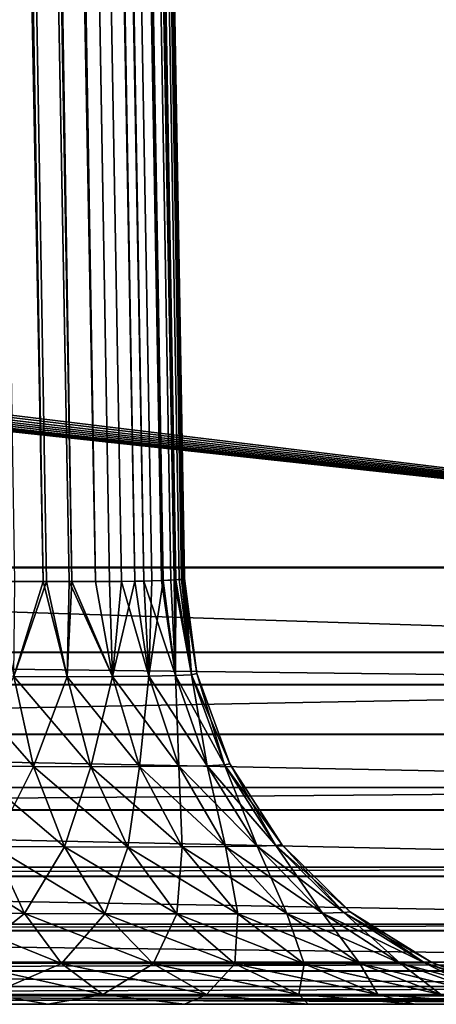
# Model space of a CAD drawing. Header units: millimetres. Extents: x -72 to 72, y -72 to 72.
# Tile 48 of 65: x 69.859 to 70.341, y -72.5 to -71.364. Entities that reach past the tile are written whole.
import ezdxf

# ---------------------------------------------------------------- set-up
doc = ezdxf.new("R2010")
doc.units = ezdxf.units.MM
doc.header["$LTSCALE"] = 65.185185
for name, color, linetype in [('105', 7, 'CONTINUOUS'), ('120', 7, 'CONTINUOUS'), ('121', 7, 'CONTINUOUS'), ('124', 7, 'CONTINUOUS'), ('137', 7, 'CONTINUOUS'), ('138', 7, 'CONTINUOUS'), ('139', 7, 'CONTINUOUS'), ('49', 7, 'CONTINUOUS'), ('60', 7, 'CONTINUOUS'), ('65', 7, 'CONTINUOUS'), ('75', 7, 'CONTINUOUS'), ('86', 7, 'CONTINUOUS'), ('90', 7, 'CONTINUOUS')]:
    doc.layers.add(name, color=color, linetype=linetype)

msp = doc.modelspace()

# ---------------------------------------------------------------- linework, layer by layer
at = {"layer": '105', "color": 18, "linetype": 'Continuous', "true_color": 0x640303}
for points in [[(68.2413, -71.9956, 7.7077), (71.2923, -71.9956, 7.7077), (71.2923, -72.0938, 7.7165), (68.2413, -71.9956, 7.7077)], [(68.2413, -72.0938, 7.7165), (68.2413, -71.9956, 7.7077), (71.2923, -72.0938, 7.7165), (68.2413, -72.0938, 7.7165)], [(68.2413, -72.1883, 7.7445), (68.2413, -72.0938, 7.7165), (71.2923, -72.131, 7.7251), (68.2413, -72.1883, 7.7445)], [(71.2923, -72.131, 7.7251), (68.2413, -72.0938, 7.7165), (71.2923, -72.0938, 7.7165), (71.2923, -72.131, 7.7251)], [(71.2923, -72.1883, 7.7445), (68.2413, -72.1883, 7.7445), (71.2923, -72.131, 7.7251), (71.2923, -72.1883, 7.7445)], [(68.2413, -72.2755, 7.7904), (68.2413, -72.1883, 7.7445), (71.2923, -72.2497, 7.7745), (68.2413, -72.2755, 7.7904)], [(71.2923, -72.2497, 7.7745), (68.2413, -72.1883, 7.7445), (71.2923, -72.1883, 7.7445), (71.2923, -72.2497, 7.7745)], [(71.2923, -72.2755, 7.7904), (68.2413, -72.2755, 7.7904), (71.2923, -72.2497, 7.7745), (71.2923, -72.2755, 7.7904)], [(68.2413, -72.352, 7.8526), (68.2413, -72.2755, 7.7904), (71.2923, -72.3418, 7.8428), (68.2413, -72.352, 7.8526)], [(71.2923, -72.3418, 7.8428), (68.2413, -72.2755, 7.7904), (71.2923, -72.2755, 7.7904), (71.2923, -72.3418, 7.8428)], [(71.2923, -72.352, 7.8526), (68.2413, -72.352, 7.8526), (71.2923, -72.3418, 7.8428), (71.2923, -72.352, 7.8526)], [(68.2413, -72.4148, 7.9285), (68.2413, -72.352, 7.8526), (71.2923, -72.4074, 7.9178), (68.2413, -72.4148, 7.9285)], [(71.2923, -72.4074, 7.9178), (68.2413, -72.352, 7.8526), (71.2923, -72.352, 7.8526), (71.2923, -72.4074, 7.9178)], [(71.2923, -72.4148, 7.9285), (68.2413, -72.4148, 7.9285), (71.2923, -72.4074, 7.9178), (71.2923, -72.4148, 7.9285)], [(68.2413, -72.4615, 8.0153), (68.2413, -72.4148, 7.9285), (71.2923, -72.4514, 7.9927), (68.2413, -72.4615, 8.0153)], [(71.2923, -72.4514, 7.9927), (68.2413, -72.4148, 7.9285), (71.2923, -72.4148, 7.9285), (71.2923, -72.4514, 7.9927)], [(71.2923, -72.4615, 8.0153), (68.2413, -72.4615, 8.0153), (71.2923, -72.4514, 7.9927), (71.2923, -72.4615, 8.0153)], [(68.2413, -72.4903, 8.1096), (68.2413, -72.4615, 8.0153), (71.2923, -72.4795, 8.0659), (68.2413, -72.4903, 8.1096)], [(71.2923, -72.4795, 8.0659), (68.2413, -72.4615, 8.0153), (71.2923, -72.4615, 8.0153), (71.2923, -72.4795, 8.0659)], [(71.2923, -72.4903, 8.1096), (68.2413, -72.4903, 8.1096), (71.2923, -72.4795, 8.0659), (71.2923, -72.4903, 8.1096)], [(71.2923, -72.5, 8.2077), (68.2413, -72.5, 8.2077), (68.2413, -72.4903, 8.1096), (71.2923, -72.5, 8.2077)], [(71.2923, -72.5, 8.2077), (68.2413, -72.4903, 8.1096), (71.2923, -72.4951, 8.1376), (71.2923, -72.5, 8.2077)], [(71.2923, -72.4951, 8.1376), (68.2413, -72.4903, 8.1096), (71.2923, -72.4903, 8.1096), (71.2923, -72.4951, 8.1376)]]:
    msp.add_3dface(points, dxfattribs=at)
at = {"layer": '120', "color": 18, "linetype": 'Continuous', "true_color": 0x640303}
for points in [[(69.2864, -40.9879, 10.0757), (69.8866, -72.0123, 9.5802), (69.3621, -40.9877, 10.1379), (69.2864, -40.9879, 10.0757)], [(69.9165, -72.0123, 9.6097), (69.9472, -72.0122, 9.6461), (69.3621, -40.9877, 10.1379), (69.9165, -72.0123, 9.6097)], [(69.3621, -40.9877, 10.1379), (69.9472, -72.0122, 9.6461), (69.4243, -40.9879, 10.2137), (69.3621, -40.9877, 10.1379)], [(69.8866, -72.0123, 9.5802), (69.9165, -72.0123, 9.6097), (69.3621, -40.9877, 10.1379), (69.8866, -72.0123, 9.5802)], [(69.8315, -72.0121, 9.5366), (69.8866, -72.0123, 9.5802), (69.2864, -40.9879, 10.0757), (69.8315, -72.0121, 9.5366)], [(69.9772, -72.012, 9.69), (70.003, -72.0116, 9.7382), (69.4243, -40.9879, 10.2137), (69.9772, -72.012, 9.69)], [(69.4243, -40.9879, 10.2137), (70.003, -72.0116, 9.7382), (69.4705, -40.9886, 10.3001), (69.4243, -40.9879, 10.2137)], [(69.9472, -72.0122, 9.6461), (69.9772, -72.012, 9.69), (69.4243, -40.9879, 10.2137), (69.9472, -72.0122, 9.6461)], [(70.0234, -72.0111, 9.7889), (70.0381, -72.0104, 9.8415), (69.4705, -40.9886, 10.3001), (70.0234, -72.0111, 9.7889)], [(69.4705, -40.9886, 10.3001), (70.0381, -72.0104, 9.8415), (69.4989, -40.9897, 10.3939), (69.4705, -40.9886, 10.3001)], [(70.003, -72.0116, 9.7382), (70.0234, -72.0111, 9.7889), (69.4705, -40.9886, 10.3001), (70.003, -72.0116, 9.7382)], [(70.05, -72.0087, 9.9499), (69.5086, -40.9913, 10.4913), (69.4989, -40.9897, 10.3939), (70.05, -72.0087, 9.9499)], [(70.047, -72.0096, 9.8954), (70.05, -72.0087, 9.9499), (69.4989, -40.9897, 10.3939), (70.047, -72.0096, 9.8954)], [(70.0381, -72.0104, 9.8415), (70.047, -72.0096, 9.8954), (69.4989, -40.9897, 10.3939), (70.0381, -72.0104, 9.8415)]]:
    msp.add_3dface(points, dxfattribs=at)
at = {"layer": '121', "color": 18, "linetype": 'Continuous', "true_color": 0x640303}
for points in [[(69.8539, -72.0122, 28.4472), (69.8903, -72.0123, 28.4165), (69.8528, -72.1219, 28.4667), (69.8539, -72.0122, 28.4472)], [(69.8528, -72.1219, 28.4667), (69.8903, -72.0123, 28.4165), (69.9142, -72.122, 28.4142), (69.8528, -72.1219, 28.4667)], [(69.8903, -72.0123, 28.4165), (69.9198, -72.0123, 28.3866), (69.9142, -72.122, 28.4142), (69.8903, -72.0123, 28.4165)], [(69.9142, -72.122, 28.4142), (69.9198, -72.0123, 28.3866), (69.9667, -72.1219, 28.3528), (69.9142, -72.122, 28.4142)], [(69.9198, -72.0123, 28.3866), (69.9634, -72.0121, 28.3315), (69.9667, -72.1219, 28.3528), (69.9198, -72.0123, 28.3866)], [(69.9634, -72.0121, 28.3315), (69.9924, -72.0118, 28.2831), (69.9667, -72.1219, 28.3528), (69.9634, -72.0121, 28.3315)], [(69.9667, -72.1219, 28.3528), (69.9924, -72.0118, 28.2831), (70.0088, -72.1215, 28.2838), (69.9667, -72.1219, 28.3528)], [(69.9924, -72.0118, 28.2831), (70.012, -72.0114, 28.2414), (70.0088, -72.1215, 28.2838), (69.9924, -72.0118, 28.2831)], [(70.012, -72.0114, 28.2414), (70.0251, -72.011, 28.2059), (70.0088, -72.1215, 28.2838), (70.012, -72.0114, 28.2414)], [(70.0088, -72.1215, 28.2838), (70.0251, -72.011, 28.2059), (70.0395, -72.1207, 28.2091), (70.0088, -72.1215, 28.2838)], [(70.0251, -72.011, 28.2059), (70.034, -72.0106, 28.1756), (70.0395, -72.1207, 28.2091), (70.0251, -72.011, 28.2059)], [(70.034, -72.0106, 28.1756), (70.04, -72.0103, 28.1498), (70.0395, -72.1207, 28.2091), (70.034, -72.0106, 28.1756)], [(70.0395, -72.1207, 28.2091), (70.04, -72.0103, 28.1498), (70.0581, -72.1198, 28.1306), (70.0395, -72.1207, 28.2091)], [(70.04, -72.0103, 28.1498), (70.0439, -72.01, 28.1278), (70.0581, -72.1198, 28.1306), (70.04, -72.0103, 28.1498)], [(70.0439, -72.01, 28.1278), (70.0465, -72.0097, 28.1093), (70.0581, -72.1198, 28.1306), (70.0439, -72.01, 28.1278)], [(70.0465, -72.0097, 28.1093), (70.0481, -72.0095, 28.0937), (70.0581, -72.1198, 28.1306), (70.0465, -72.0097, 28.1093)], [(70.0481, -72.0095, 28.0937), (70.0491, -72.0092, 28.0805), (70.0581, -72.1198, 28.1306), (70.0481, -72.0095, 28.0937)], [(70.0491, -72.0092, 28.0805), (70.0496, -72.0091, 28.0692), (70.0581, -72.1198, 28.1306), (70.0491, -72.0092, 28.0805)], [(70.0496, -72.0091, 28.0692), (70.0499, -72.0089, 28.0592), (70.0581, -72.1198, 28.1306), (70.0496, -72.0091, 28.0692)], [(70.0499, -72.0089, 28.0592), (70.05, -72.0087, 28.0501), (70.0581, -72.1198, 28.1306), (70.0499, -72.0089, 28.0592)], [(70.05, -72.0087, 28.0501), (70.0642, -72.1185, 28.0501), (70.0581, -72.1198, 28.1306), (70.05, -72.0087, 28.0501)], [(69.8014, -72.2253, 28.5432), (69.8528, -72.1219, 28.4667), (69.8755, -72.2257, 28.498), (69.8014, -72.2253, 28.5432)], [(69.8528, -72.1219, 28.4667), (69.9142, -72.122, 28.4142), (69.8755, -72.2257, 28.498), (69.8528, -72.1219, 28.4667)], [(69.8755, -72.2257, 28.498), (69.9142, -72.122, 28.4142), (69.9417, -72.2259, 28.4417), (69.8755, -72.2257, 28.498)], [(69.9142, -72.122, 28.4142), (69.9667, -72.1219, 28.3528), (69.9417, -72.2259, 28.4417), (69.9142, -72.122, 28.4142)], [(69.9417, -72.2259, 28.4417), (69.9667, -72.1219, 28.3528), (69.998, -72.2257, 28.3755), (69.9417, -72.2259, 28.4417)], [(69.9667, -72.1219, 28.3528), (70.0088, -72.1215, 28.2838), (69.998, -72.2257, 28.3755), (69.9667, -72.1219, 28.3528)], [(69.998, -72.2257, 28.3755), (70.0088, -72.1215, 28.2838), (70.0432, -72.2253, 28.3014), (69.998, -72.2257, 28.3755)], [(70.0088, -72.1215, 28.2838), (70.0395, -72.1207, 28.2091), (70.0432, -72.2253, 28.3014), (70.0088, -72.1215, 28.2838)], [(70.0395, -72.1207, 28.2091), (70.0581, -72.1198, 28.1306), (70.0762, -72.2247, 28.221), (70.0395, -72.1207, 28.2091)], [(70.0432, -72.2253, 28.3014), (70.0395, -72.1207, 28.2091), (70.0762, -72.2247, 28.221), (70.0432, -72.2253, 28.3014)], [(70.0581, -72.1198, 28.1306), (70.0642, -72.1185, 28.0501), (70.096, -72.2238, 28.1365), (70.0581, -72.1198, 28.1306)], [(70.0762, -72.2247, 28.221), (70.0581, -72.1198, 28.1306), (70.096, -72.2238, 28.1365), (70.0762, -72.2247, 28.221)], [(70.0642, -72.1185, 28.0501), (70.1022, -72.2226, 28.0501), (70.096, -72.2238, 28.1365), (70.0642, -72.1185, 28.0501)], [(69.8014, -72.2253, 28.5432), (69.8755, -72.2257, 28.498), (69.8289, -72.3181, 28.5972), (69.8014, -72.2253, 28.5432)], [(69.8289, -72.3181, 28.5972), (69.8755, -72.2257, 28.498), (69.9112, -72.3185, 28.5471), (69.8289, -72.3181, 28.5972)], [(69.8755, -72.2257, 28.498), (69.9417, -72.2259, 28.4417), (69.9112, -72.3185, 28.5471), (69.8755, -72.2257, 28.498)], [(69.9112, -72.3185, 28.5471), (69.9417, -72.2259, 28.4417), (69.9846, -72.3186, 28.4846), (69.9112, -72.3185, 28.5471)], [(69.9417, -72.2259, 28.4417), (69.998, -72.2257, 28.3755), (69.9846, -72.3186, 28.4846), (69.9417, -72.2259, 28.4417)], [(69.9846, -72.3186, 28.4846), (69.998, -72.2257, 28.3755), (70.0471, -72.3185, 28.4112), (69.9846, -72.3186, 28.4846)], [(69.998, -72.2257, 28.3755), (70.0432, -72.2253, 28.3014), (70.0471, -72.3185, 28.4112), (69.998, -72.2257, 28.3755)], [(70.0432, -72.2253, 28.3014), (70.0762, -72.2247, 28.221), (70.0972, -72.3181, 28.3289), (70.0432, -72.2253, 28.3014)], [(70.0471, -72.3185, 28.4112), (70.0432, -72.2253, 28.3014), (70.0972, -72.3181, 28.3289), (70.0471, -72.3185, 28.4112)], [(70.0762, -72.2247, 28.221), (70.096, -72.2238, 28.1365), (70.1337, -72.3176, 28.2397), (70.0762, -72.2247, 28.221)], [(70.0972, -72.3181, 28.3289), (70.0762, -72.2247, 28.221), (70.1337, -72.3176, 28.2397), (70.0972, -72.3181, 28.3289)], [(70.096, -72.2238, 28.1365), (70.1022, -72.2226, 28.0501), (70.1555, -72.3168, 28.146), (70.096, -72.2238, 28.1365)], [(70.1337, -72.3176, 28.2397), (70.096, -72.2238, 28.1365), (70.1555, -72.3168, 28.146), (70.1337, -72.3176, 28.2397)], [(70.1022, -72.2226, 28.0501), (70.1623, -72.3158, 28.0501), (70.1555, -72.3168, 28.146), (70.1022, -72.2226, 28.0501)], [(69.7643, -72.3948, 28.7092), (69.8289, -72.3181, 28.5972), (69.865, -72.3953, 28.6681), (69.7643, -72.3948, 28.7092)], [(69.8289, -72.3181, 28.5972), (69.9112, -72.3185, 28.5471), (69.865, -72.3953, 28.6681), (69.8289, -72.3181, 28.5972)], [(69.865, -72.3953, 28.6681), (69.9112, -72.3185, 28.5471), (69.958, -72.3956, 28.6116), (69.865, -72.3953, 28.6681)], [(69.9112, -72.3185, 28.5471), (69.9846, -72.3186, 28.4846), (69.958, -72.3956, 28.6116), (69.9112, -72.3185, 28.5471)], [(69.958, -72.3956, 28.6116), (69.9846, -72.3186, 28.4846), (70.0409, -72.3957, 28.5409), (69.958, -72.3956, 28.6116)], [(69.9846, -72.3186, 28.4846), (70.0471, -72.3185, 28.4112), (70.0409, -72.3957, 28.5409), (69.9846, -72.3186, 28.4846)], [(70.0409, -72.3957, 28.5409), (70.0471, -72.3185, 28.4112), (70.1116, -72.3956, 28.458), (70.0409, -72.3957, 28.5409)], [(70.0471, -72.3185, 28.4112), (70.0972, -72.3181, 28.3289), (70.1116, -72.3956, 28.458), (70.0471, -72.3185, 28.4112)], [(70.0972, -72.3181, 28.3289), (70.1337, -72.3176, 28.2397), (70.1681, -72.3953, 28.365), (70.0972, -72.3181, 28.3289)], [(70.1116, -72.3956, 28.458), (70.0972, -72.3181, 28.3289), (70.1681, -72.3953, 28.365), (70.1116, -72.3956, 28.458)], [(70.1337, -72.3176, 28.2397), (70.1555, -72.3168, 28.146), (70.2092, -72.3948, 28.2643), (70.1337, -72.3176, 28.2397)], [(70.1681, -72.3953, 28.365), (70.1337, -72.3176, 28.2397), (70.2092, -72.3948, 28.2643), (70.1681, -72.3953, 28.365)], [(70.1555, -72.3168, 28.146), (70.1623, -72.3158, 28.0501), (70.2338, -72.3942, 28.1584), (70.1555, -72.3168, 28.146)], [(70.2092, -72.3948, 28.2643), (70.1555, -72.3168, 28.146), (70.2338, -72.3942, 28.1584), (70.2092, -72.3948, 28.2643)], [(70.1623, -72.3158, 28.0501), (70.2414, -72.3934, 28.0501), (70.2338, -72.3942, 28.1584), (70.1623, -72.3158, 28.0501)], [(69.7643, -72.3948, 28.7092), (69.865, -72.3953, 28.6681), (69.7935, -72.4527, 28.7991), (69.7643, -72.3948, 28.7092)], [(69.7935, -72.4527, 28.7991), (69.865, -72.3953, 28.6681), (69.9079, -72.453, 28.7524), (69.7935, -72.4527, 28.7991)], [(69.865, -72.3953, 28.6681), (69.958, -72.3956, 28.6116), (69.9079, -72.453, 28.7524), (69.865, -72.3953, 28.6681)], [(69.9079, -72.453, 28.7524), (69.958, -72.3956, 28.6116), (70.0137, -72.4532, 28.6881), (69.9079, -72.453, 28.7524)], [(69.958, -72.3956, 28.6116), (70.0409, -72.3957, 28.5409), (70.0137, -72.4532, 28.6881), (69.958, -72.3956, 28.6116)], [(70.0137, -72.4532, 28.6881), (70.0409, -72.3957, 28.5409), (70.1079, -72.4533, 28.6079), (70.0137, -72.4532, 28.6881)], [(70.0409, -72.3957, 28.5409), (70.1116, -72.3956, 28.458), (70.1079, -72.4533, 28.6079), (70.0409, -72.3957, 28.5409)], [(70.1079, -72.4533, 28.6079), (70.1116, -72.3956, 28.458), (70.1881, -72.4532, 28.5137), (70.1079, -72.4533, 28.6079)], [(70.1116, -72.3956, 28.458), (70.1681, -72.3953, 28.365), (70.1881, -72.4532, 28.5137), (70.1116, -72.3956, 28.458)], [(70.1681, -72.3953, 28.365), (70.2092, -72.3948, 28.2643), (70.2524, -72.453, 28.4079), (70.1681, -72.3953, 28.365)], [(70.1881, -72.4532, 28.5137), (70.1681, -72.3953, 28.365), (70.2524, -72.453, 28.4079), (70.1881, -72.4532, 28.5137)], [(70.2092, -72.3948, 28.2643), (70.2338, -72.3942, 28.1584), (70.2991, -72.4527, 28.2935), (70.2092, -72.3948, 28.2643)], [(70.2524, -72.453, 28.4079), (70.2092, -72.3948, 28.2643), (70.2991, -72.4527, 28.2935), (70.2524, -72.453, 28.4079)], [(70.2338, -72.3942, 28.1584), (70.2414, -72.3934, 28.0501), (70.3271, -72.4523, 28.1731), (70.2338, -72.3942, 28.1584)], [(70.2991, -72.4527, 28.2935), (70.2338, -72.3942, 28.1584), (70.3271, -72.4523, 28.1731), (70.2991, -72.4527, 28.2935)], [(70.2414, -72.3934, 28.0501), (70.3356, -72.4518, 28.0501), (70.3271, -72.4523, 28.1731), (70.2414, -72.3934, 28.0501)], [(69.8259, -72.4884, 28.8989), (69.7935, -72.4527, 28.7991), (69.9079, -72.453, 28.7524), (69.8259, -72.4884, 28.8989)], [(69.9556, -72.4885, 28.846), (69.8259, -72.4884, 28.8989), (69.9079, -72.453, 28.7524), (69.9556, -72.4885, 28.846)], [(69.9556, -72.4885, 28.846), (69.9079, -72.453, 28.7524), (70.0137, -72.4532, 28.6881), (69.9556, -72.4885, 28.846)], [(70.0754, -72.4886, 28.7731), (69.9556, -72.4885, 28.846), (70.0137, -72.4532, 28.6881), (70.0754, -72.4886, 28.7731)], [(70.0754, -72.4886, 28.7731), (70.0137, -72.4532, 28.6881), (70.1079, -72.4533, 28.6079), (70.0754, -72.4886, 28.7731)], [(70.1821, -72.4886, 28.6821), (70.0754, -72.4886, 28.7731), (70.1079, -72.4533, 28.6079), (70.1821, -72.4886, 28.6821)], [(70.1821, -72.4886, 28.6821), (70.1079, -72.4533, 28.6079), (70.1881, -72.4532, 28.5137), (70.1821, -72.4886, 28.6821)], [(70.2731, -72.4886, 28.5754), (70.1821, -72.4886, 28.6821), (70.1881, -72.4532, 28.5137), (70.2731, -72.4886, 28.5754)], [(70.2731, -72.4886, 28.5754), (70.1881, -72.4532, 28.5137), (70.2524, -72.453, 28.4079), (70.2731, -72.4886, 28.5754)], [(70.346, -72.4885, 28.4556), (70.2524, -72.453, 28.4079), (70.2991, -72.4527, 28.2935), (70.346, -72.4885, 28.4556)], [(70.346, -72.4885, 28.4556), (70.2731, -72.4886, 28.5754), (70.2524, -72.453, 28.4079), (70.346, -72.4885, 28.4556)], [(70.3989, -72.4884, 28.3259), (70.2991, -72.4527, 28.2935), (70.3271, -72.4523, 28.1731), (70.3989, -72.4884, 28.3259)], [(70.3989, -72.4884, 28.3259), (70.346, -72.4885, 28.4556), (70.2991, -72.4527, 28.2935), (70.3989, -72.4884, 28.3259)], [(70.3356, -72.4518, 28.0501), (70.4307, -72.4881, 28.1895), (70.3271, -72.4523, 28.1731), (70.3356, -72.4518, 28.0501)], [(70.4307, -72.4881, 28.1895), (70.3989, -72.4884, 28.3259), (70.3271, -72.4523, 28.1731), (70.4307, -72.4881, 28.1895)], [(70.3356, -72.4518, 28.0501), (70.4404, -72.4879, 28.0501), (70.4307, -72.4881, 28.1895), (70.3356, -72.4518, 28.0501)], [(69.892, -72.5, 28.9896), (69.7236, -72.5, 29.0347), (69.8259, -72.4884, 28.8989), (69.892, -72.5, 28.9896)], [(69.9556, -72.4885, 28.846), (69.892, -72.5, 28.9896), (69.8259, -72.4884, 28.8989), (69.9556, -72.4885, 28.846)], [(70.05, -72.5, 28.916), (69.892, -72.5, 28.9896), (69.9556, -72.4885, 28.846), (70.05, -72.5, 28.916)], [(70.0754, -72.4886, 28.7731), (70.05, -72.5, 28.916), (69.9556, -72.4885, 28.846), (70.0754, -72.4886, 28.7731)], [(70.1928, -72.5, 28.816), (70.05, -72.5, 28.916), (70.0754, -72.4886, 28.7731), (70.1928, -72.5, 28.816)], [(70.1821, -72.4886, 28.6821), (70.1928, -72.5, 28.816), (70.0754, -72.4886, 28.7731), (70.1821, -72.4886, 28.6821)], [(70.316, -72.5, 28.6927), (70.1928, -72.5, 28.816), (70.1821, -72.4886, 28.6821), (70.316, -72.5, 28.6927)], [(70.2731, -72.4886, 28.5754), (70.316, -72.5, 28.6927), (70.1821, -72.4886, 28.6821), (70.2731, -72.4886, 28.5754)], [(70.346, -72.4885, 28.4556), (70.416, -72.5, 28.55), (70.2731, -72.4886, 28.5754), (70.346, -72.4885, 28.4556)], [(70.416, -72.5, 28.55), (70.316, -72.5, 28.6927), (70.2731, -72.4886, 28.5754), (70.416, -72.5, 28.55)]]:
    msp.add_3dface(points, dxfattribs=at)
at = {"layer": '124', "color": 18, "linetype": 'Continuous', "true_color": 0x640303}
for points in [[(69.8866, -72.0123, 9.5802), (69.8315, -72.0121, 9.5366), (69.8528, -72.1219, 9.5333), (69.8866, -72.0123, 9.5802)], [(69.9142, -72.122, 9.5858), (69.8866, -72.0123, 9.5802), (69.8528, -72.1219, 9.5333), (69.9142, -72.122, 9.5858)], [(69.9165, -72.0123, 9.6097), (69.8866, -72.0123, 9.5802), (69.9142, -72.122, 9.5858), (69.9165, -72.0123, 9.6097)], [(69.9667, -72.1219, 9.6472), (69.9165, -72.0123, 9.6097), (69.9142, -72.122, 9.5858), (69.9667, -72.1219, 9.6472)], [(69.9472, -72.0122, 9.6461), (69.9165, -72.0123, 9.6097), (69.9667, -72.1219, 9.6472), (69.9472, -72.0122, 9.6461)], [(69.9772, -72.012, 9.69), (69.9472, -72.0122, 9.6461), (69.9667, -72.1219, 9.6472), (69.9772, -72.012, 9.69)], [(70.0088, -72.1215, 9.7162), (69.9772, -72.012, 9.69), (69.9667, -72.1219, 9.6472), (70.0088, -72.1215, 9.7162)], [(70.003, -72.0116, 9.7382), (69.9772, -72.012, 9.69), (70.0088, -72.1215, 9.7162), (70.003, -72.0116, 9.7382)], [(70.0234, -72.0111, 9.7889), (70.003, -72.0116, 9.7382), (70.0395, -72.1207, 9.7909), (70.0234, -72.0111, 9.7889)], [(70.0395, -72.1207, 9.7909), (70.003, -72.0116, 9.7382), (70.0088, -72.1215, 9.7162), (70.0395, -72.1207, 9.7909)], [(70.0381, -72.0104, 9.8415), (70.0234, -72.0111, 9.7889), (70.0395, -72.1207, 9.7909), (70.0381, -72.0104, 9.8415)], [(70.047, -72.0096, 9.8954), (70.0381, -72.0104, 9.8415), (70.0581, -72.1198, 9.8694), (70.047, -72.0096, 9.8954)], [(70.0581, -72.1198, 9.8694), (70.0381, -72.0104, 9.8415), (70.0395, -72.1207, 9.7909), (70.0581, -72.1198, 9.8694)], [(70.0642, -72.1185, 9.9499), (70.05, -72.0087, 9.9499), (70.047, -72.0096, 9.8954), (70.0642, -72.1185, 9.9499)], [(70.0642, -72.1185, 9.9499), (70.047, -72.0096, 9.8954), (70.0581, -72.1198, 9.8694), (70.0642, -72.1185, 9.9499)], [(69.8528, -72.1219, 9.5333), (69.7838, -72.1215, 9.4912), (69.8755, -72.2257, 9.502), (69.8528, -72.1219, 9.5333)], [(69.8755, -72.2257, 9.502), (69.7838, -72.1215, 9.4912), (69.8014, -72.2253, 9.4568), (69.8755, -72.2257, 9.502)], [(69.9142, -72.122, 9.5858), (69.8528, -72.1219, 9.5333), (69.9417, -72.2259, 9.5583), (69.9142, -72.122, 9.5858)], [(69.9417, -72.2259, 9.5583), (69.8528, -72.1219, 9.5333), (69.8755, -72.2257, 9.502), (69.9417, -72.2259, 9.5583)], [(69.9667, -72.1219, 9.6472), (69.9142, -72.122, 9.5858), (69.998, -72.2257, 9.6245), (69.9667, -72.1219, 9.6472)], [(69.998, -72.2257, 9.6245), (69.9142, -72.122, 9.5858), (69.9417, -72.2259, 9.5583), (69.998, -72.2257, 9.6245)], [(70.0088, -72.1215, 9.7162), (69.9667, -72.1219, 9.6472), (70.0432, -72.2253, 9.6986), (70.0088, -72.1215, 9.7162)], [(70.0432, -72.2253, 9.6986), (69.9667, -72.1219, 9.6472), (69.998, -72.2257, 9.6245), (70.0432, -72.2253, 9.6986)], [(70.0395, -72.1207, 9.7909), (70.0088, -72.1215, 9.7162), (70.0762, -72.2247, 9.779), (70.0395, -72.1207, 9.7909)], [(70.0762, -72.2247, 9.779), (70.0088, -72.1215, 9.7162), (70.0432, -72.2253, 9.6986), (70.0762, -72.2247, 9.779)], [(70.0581, -72.1198, 9.8694), (70.0395, -72.1207, 9.7909), (70.096, -72.2238, 9.8635), (70.0581, -72.1198, 9.8694)], [(70.096, -72.2238, 9.8635), (70.0395, -72.1207, 9.7909), (70.0762, -72.2247, 9.779), (70.096, -72.2238, 9.8635)], [(70.1022, -72.2226, 9.9499), (70.0642, -72.1185, 9.9499), (70.0581, -72.1198, 9.8694), (70.1022, -72.2226, 9.9499)], [(70.1022, -72.2226, 9.9499), (70.0581, -72.1198, 9.8694), (70.096, -72.2238, 9.8635), (70.1022, -72.2226, 9.9499)], [(69.8755, -72.2257, 9.502), (69.8014, -72.2253, 9.4568), (69.9112, -72.3185, 9.4529), (69.8755, -72.2257, 9.502)], [(69.9112, -72.3185, 9.4529), (69.8014, -72.2253, 9.4568), (69.8289, -72.3181, 9.4028), (69.9112, -72.3185, 9.4529)], [(69.9417, -72.2259, 9.5583), (69.8755, -72.2257, 9.502), (69.9846, -72.3186, 9.5154), (69.9417, -72.2259, 9.5583)], [(69.9846, -72.3186, 9.5154), (69.8755, -72.2257, 9.502), (69.9112, -72.3185, 9.4529), (69.9846, -72.3186, 9.5154)], [(69.998, -72.2257, 9.6245), (69.9417, -72.2259, 9.5583), (70.0471, -72.3185, 9.5888), (69.998, -72.2257, 9.6245)], [(70.0471, -72.3185, 9.5888), (69.9417, -72.2259, 9.5583), (69.9846, -72.3186, 9.5154), (70.0471, -72.3185, 9.5888)], [(70.0432, -72.2253, 9.6986), (69.998, -72.2257, 9.6245), (70.0972, -72.3181, 9.6711), (70.0432, -72.2253, 9.6986)], [(70.0972, -72.3181, 9.6711), (69.998, -72.2257, 9.6245), (70.0471, -72.3185, 9.5888), (70.0972, -72.3181, 9.6711)], [(70.0762, -72.2247, 9.779), (70.0432, -72.2253, 9.6986), (70.1337, -72.3176, 9.7603), (70.0762, -72.2247, 9.779)], [(70.1337, -72.3176, 9.7603), (70.0432, -72.2253, 9.6986), (70.0972, -72.3181, 9.6711), (70.1337, -72.3176, 9.7603)], [(70.096, -72.2238, 9.8635), (70.0762, -72.2247, 9.779), (70.1555, -72.3168, 9.854), (70.096, -72.2238, 9.8635)], [(70.1555, -72.3168, 9.854), (70.0762, -72.2247, 9.779), (70.1337, -72.3176, 9.7603), (70.1555, -72.3168, 9.854)], [(70.1623, -72.3158, 9.9499), (70.1022, -72.2226, 9.9499), (70.096, -72.2238, 9.8635), (70.1623, -72.3158, 9.9499)], [(70.1623, -72.3158, 9.9499), (70.096, -72.2238, 9.8635), (70.1555, -72.3168, 9.854), (70.1623, -72.3158, 9.9499)], [(69.8289, -72.3181, 9.4028), (69.7397, -72.3176, 9.3663), (69.865, -72.3953, 9.3319), (69.8289, -72.3181, 9.4028)], [(69.865, -72.3953, 9.3319), (69.7397, -72.3176, 9.3663), (69.7643, -72.3948, 9.2908), (69.865, -72.3953, 9.3319)], [(69.9112, -72.3185, 9.4529), (69.8289, -72.3181, 9.4028), (69.958, -72.3956, 9.3884), (69.9112, -72.3185, 9.4529)], [(69.958, -72.3956, 9.3884), (69.8289, -72.3181, 9.4028), (69.865, -72.3953, 9.3319), (69.958, -72.3956, 9.3884)], [(69.9846, -72.3186, 9.5154), (69.9112, -72.3185, 9.4529), (70.0409, -72.3957, 9.4591), (69.9846, -72.3186, 9.5154)], [(70.0409, -72.3957, 9.4591), (69.9112, -72.3185, 9.4529), (69.958, -72.3956, 9.3884), (70.0409, -72.3957, 9.4591)], [(70.0471, -72.3185, 9.5888), (69.9846, -72.3186, 9.5154), (70.1116, -72.3956, 9.542), (70.0471, -72.3185, 9.5888)], [(70.1116, -72.3956, 9.542), (69.9846, -72.3186, 9.5154), (70.0409, -72.3957, 9.4591), (70.1116, -72.3956, 9.542)], [(70.0972, -72.3181, 9.6711), (70.0471, -72.3185, 9.5888), (70.1681, -72.3953, 9.635), (70.0972, -72.3181, 9.6711)], [(70.1681, -72.3953, 9.635), (70.0471, -72.3185, 9.5888), (70.1116, -72.3956, 9.542), (70.1681, -72.3953, 9.635)], [(70.1337, -72.3176, 9.7603), (70.0972, -72.3181, 9.6711), (70.2092, -72.3948, 9.7357), (70.1337, -72.3176, 9.7603)], [(70.2092, -72.3948, 9.7357), (70.0972, -72.3181, 9.6711), (70.1681, -72.3953, 9.635), (70.2092, -72.3948, 9.7357)], [(70.1555, -72.3168, 9.854), (70.1337, -72.3176, 9.7603), (70.2338, -72.3942, 9.8416), (70.1555, -72.3168, 9.854)], [(70.2338, -72.3942, 9.8416), (70.1337, -72.3176, 9.7603), (70.2092, -72.3948, 9.7357), (70.2338, -72.3942, 9.8416)], [(70.2414, -72.3934, 9.9499), (70.1623, -72.3158, 9.9499), (70.1555, -72.3168, 9.854), (70.2414, -72.3934, 9.9499)], [(70.2414, -72.3934, 9.9499), (70.1555, -72.3168, 9.854), (70.2338, -72.3942, 9.8416), (70.2414, -72.3934, 9.9499)], [(69.865, -72.3953, 9.3319), (69.7643, -72.3948, 9.2908), (69.9079, -72.453, 9.2476), (69.865, -72.3953, 9.3319)], [(69.9079, -72.453, 9.2476), (69.7643, -72.3948, 9.2908), (69.7935, -72.4527, 9.2009), (69.9079, -72.453, 9.2476)], [(69.958, -72.3956, 9.3884), (69.865, -72.3953, 9.3319), (70.0137, -72.4532, 9.3119), (69.958, -72.3956, 9.3884)], [(70.0137, -72.4532, 9.3119), (69.865, -72.3953, 9.3319), (69.9079, -72.453, 9.2476), (70.0137, -72.4532, 9.3119)], [(70.0409, -72.3957, 9.4591), (69.958, -72.3956, 9.3884), (70.1079, -72.4533, 9.3921), (70.0409, -72.3957, 9.4591)], [(70.1079, -72.4533, 9.3921), (69.958, -72.3956, 9.3884), (70.0137, -72.4532, 9.3119), (70.1079, -72.4533, 9.3921)], [(70.1116, -72.3956, 9.542), (70.0409, -72.3957, 9.4591), (70.1881, -72.4532, 9.4863), (70.1116, -72.3956, 9.542)], [(70.1881, -72.4532, 9.4863), (70.0409, -72.3957, 9.4591), (70.1079, -72.4533, 9.3921), (70.1881, -72.4532, 9.4863)], [(70.1681, -72.3953, 9.635), (70.1116, -72.3956, 9.542), (70.2524, -72.453, 9.5921), (70.1681, -72.3953, 9.635)], [(70.2524, -72.453, 9.5921), (70.1116, -72.3956, 9.542), (70.1881, -72.4532, 9.4863), (70.2524, -72.453, 9.5921)], [(70.2092, -72.3948, 9.7357), (70.1681, -72.3953, 9.635), (70.2991, -72.4527, 9.7065), (70.2092, -72.3948, 9.7357)], [(70.2991, -72.4527, 9.7065), (70.1681, -72.3953, 9.635), (70.2524, -72.453, 9.5921), (70.2991, -72.4527, 9.7065)], [(70.2338, -72.3942, 9.8416), (70.2092, -72.3948, 9.7357), (70.3271, -72.4523, 9.8269), (70.2338, -72.3942, 9.8416)], [(70.3271, -72.4523, 9.8269), (70.2092, -72.3948, 9.7357), (70.2991, -72.4527, 9.7065), (70.3271, -72.4523, 9.8269)], [(70.3356, -72.4518, 9.9499), (70.2414, -72.3934, 9.9499), (70.2338, -72.3942, 9.8416), (70.3356, -72.4518, 9.9499)], [(70.3356, -72.4518, 9.9499), (70.2338, -72.3942, 9.8416), (70.3271, -72.4523, 9.8269), (70.3356, -72.4518, 9.9499)], [(69.9079, -72.453, 9.2476), (69.7935, -72.4527, 9.2009), (69.9556, -72.4885, 9.154), (69.9079, -72.453, 9.2476)], [(69.9556, -72.4885, 9.154), (69.7935, -72.4527, 9.2009), (69.8259, -72.4884, 9.1011), (69.9556, -72.4885, 9.154)], [(70.0137, -72.4532, 9.3119), (69.9079, -72.453, 9.2476), (70.0754, -72.4886, 9.2269), (70.0137, -72.4532, 9.3119)], [(70.0754, -72.4886, 9.2269), (69.9079, -72.453, 9.2476), (69.9556, -72.4885, 9.154), (70.0754, -72.4886, 9.2269)], [(70.1079, -72.4533, 9.3921), (70.0137, -72.4532, 9.3119), (70.1821, -72.4886, 9.3179), (70.1079, -72.4533, 9.3921)], [(70.1821, -72.4886, 9.3179), (70.0137, -72.4532, 9.3119), (70.0754, -72.4886, 9.2269), (70.1821, -72.4886, 9.3179)], [(70.1881, -72.4532, 9.4863), (70.1079, -72.4533, 9.3921), (70.2731, -72.4886, 9.4246), (70.1881, -72.4532, 9.4863)], [(70.2731, -72.4886, 9.4246), (70.1079, -72.4533, 9.3921), (70.1821, -72.4886, 9.3179), (70.2731, -72.4886, 9.4246)], [(70.2524, -72.453, 9.5921), (70.1881, -72.4532, 9.4863), (70.346, -72.4885, 9.5444), (70.2524, -72.453, 9.5921)], [(70.346, -72.4885, 9.5444), (70.1881, -72.4532, 9.4863), (70.2731, -72.4886, 9.4246), (70.346, -72.4885, 9.5444)], [(70.2991, -72.4527, 9.7065), (70.2524, -72.453, 9.5921), (70.3989, -72.4884, 9.6741), (70.2991, -72.4527, 9.7065)], [(70.3989, -72.4884, 9.6741), (70.2524, -72.453, 9.5921), (70.346, -72.4885, 9.5444), (70.3989, -72.4884, 9.6741)], [(70.3271, -72.4523, 9.8269), (70.2991, -72.4527, 9.7065), (70.4307, -72.4881, 9.8105), (70.3271, -72.4523, 9.8269)], [(70.4307, -72.4881, 9.8105), (70.2991, -72.4527, 9.7065), (70.3989, -72.4884, 9.6741), (70.4307, -72.4881, 9.8105)], [(70.4404, -72.4879, 9.9499), (70.3356, -72.4518, 9.9499), (70.3271, -72.4523, 9.8269), (70.4404, -72.4879, 9.9499)], [(70.4404, -72.4879, 9.9499), (70.3271, -72.4523, 9.8269), (70.4307, -72.4881, 9.8105), (70.4404, -72.4879, 9.9499)], [(69.7236, -72.5, 8.9653), (69.892, -72.5, 9.0104), (69.8259, -72.4884, 9.1011), (69.7236, -72.5, 8.9653)], [(69.892, -72.5, 9.0104), (69.9556, -72.4885, 9.154), (69.8259, -72.4884, 9.1011), (69.892, -72.5, 9.0104)], [(69.892, -72.5, 9.0104), (70.05, -72.5, 9.084), (69.9556, -72.4885, 9.154), (69.892, -72.5, 9.0104)], [(70.05, -72.5, 9.084), (70.0754, -72.4886, 9.2269), (69.9556, -72.4885, 9.154), (70.05, -72.5, 9.084)], [(70.05, -72.5, 9.084), (70.1928, -72.5, 9.184), (70.0754, -72.4886, 9.2269), (70.05, -72.5, 9.084)], [(70.1928, -72.5, 9.184), (70.1821, -72.4886, 9.3179), (70.0754, -72.4886, 9.2269), (70.1928, -72.5, 9.184)], [(70.1928, -72.5, 9.184), (70.316, -72.5, 9.3073), (70.1821, -72.4886, 9.3179), (70.1928, -72.5, 9.184)], [(70.316, -72.5, 9.3073), (70.2731, -72.4886, 9.4246), (70.1821, -72.4886, 9.3179), (70.316, -72.5, 9.3073)], [(70.416, -72.5, 9.45), (70.346, -72.4885, 9.5444), (70.2731, -72.4886, 9.4246), (70.416, -72.5, 9.45)], [(70.316, -72.5, 9.3073), (70.416, -72.5, 9.45), (70.2731, -72.4886, 9.4246), (70.316, -72.5, 9.3073)]]:
    msp.add_3dface(points, dxfattribs=at)
at = {"layer": '137', "color": 7, "linetype": 'Continuous'}
for points in [[(72.5, -72.5), (-72.5, -72.5), (72.5, 72.5), (72.5, -72.5)], [(72.5, 72.5), (-72.5, -72.5), (-72.5, 72.5), (72.5, 72.5)]]:
    msp.add_3dface(points, dxfattribs=at)
at = {"layer": '138', "color": 7, "linetype": 'Continuous'}
for points in [[(72.5, -72.5, 8), (72.5, 72.5, 8), (69, 69, 8), (72.5, -72.5, 8)], [(69, 6, 8), (72.5, -72.5, 8), (69, 69, 8), (69, 6, 8)], [(-72.5, -72.5, 8), (72.5, -72.5, 8), (-69, 6, 8), (-72.5, -72.5, 8)], [(-69, 6, 8), (72.5, -72.5, 8), (69, 6, 8), (-69, 6, 8)]]:
    msp.add_3dface(points, dxfattribs=at)
at = {"layer": '139', "color": 7, "linetype": 'Continuous'}
for points in [[(-72.5, -72.5), (72.5, -72.5), (-72.5, -72.5, 8), (-72.5, -72.5)], [(-72.5, -72.5, 8), (72.5, -72.5), (72.5, -72.5, 8), (-72.5, -72.5, 8)]]:
    msp.add_3dface(points, dxfattribs=at)
at = {"layer": '49', "color": 18, "linetype": 'Continuous', "true_color": 0x640303}
for points in [[(71.2923, -72.5, 29.7923), (-71.2923, -72.5, 29.7923), (69.5501, -72.5, 29.0499), (71.2923, -72.5, 29.7923)], [(68.2413, -72.5, 8.2077), (71.2923, -72.5, 8.2077), (68.2413, -72.5, 8.9501), (68.2413, -72.5, 8.2077)], [(68.2413, -72.5, 8.9501), (71.2923, -72.5, 8.2077), (69.5501, -72.5, 8.9501), (68.2413, -72.5, 8.9501)], [(69.7236, -72.5, 29.0347), (71.2923, -72.5, 29.7923), (69.5501, -72.5, 29.0499), (69.7236, -72.5, 29.0347)], [(69.5501, -72.5, 8.9501), (71.2923, -72.5, 8.2077), (69.7236, -72.5, 8.9653), (69.5501, -72.5, 8.9501)], [(69.892, -72.5, 28.9896), (71.2923, -72.5, 29.7923), (69.7236, -72.5, 29.0347), (69.892, -72.5, 28.9896)], [(69.7236, -72.5, 8.9653), (71.2923, -72.5, 8.2077), (69.892, -72.5, 9.0104), (69.7236, -72.5, 8.9653)], [(70.05, -72.5, 28.916), (71.2923, -72.5, 29.7923), (69.892, -72.5, 28.9896), (70.05, -72.5, 28.916)], [(69.892, -72.5, 9.0104), (71.2923, -72.5, 8.2077), (70.05, -72.5, 9.084), (69.892, -72.5, 9.0104)], [(70.1928, -72.5, 28.816), (71.2923, -72.5, 29.7923), (70.05, -72.5, 28.916), (70.1928, -72.5, 28.816)], [(70.05, -72.5, 9.084), (71.2923, -72.5, 8.2077), (70.1928, -72.5, 9.184), (70.05, -72.5, 9.084)], [(70.316, -72.5, 28.6927), (71.2923, -72.5, 29.7923), (70.1928, -72.5, 28.816), (70.316, -72.5, 28.6927)], [(70.1928, -72.5, 9.184), (71.2923, -72.5, 8.2077), (70.316, -72.5, 9.3073), (70.1928, -72.5, 9.184)], [(70.416, -72.5, 28.55), (71.2923, -72.5, 29.7923), (70.316, -72.5, 28.6927), (70.416, -72.5, 28.55)], [(70.316, -72.5, 9.3073), (71.2923, -72.5, 8.2077), (70.416, -72.5, 9.45), (70.316, -72.5, 9.3073)]]:
    msp.add_3dface(points, dxfattribs=at)
at = {"layer": '60', "color": 18, "linetype": 'Continuous', "true_color": 0x640303}
for points in [[(71.0043, -38.9956, 30.0043), (67.6, -55.5, 30.1484), (71.2923, -71.9956, 30.2923), (71.0043, -38.9956, 30.0043)], [(-64.4, -55.5, 30.1484), (-64.4218, -55.7634, 30.1507), (71.2923, -71.9956, 30.2923), (-64.4, -55.5, 30.1484)], [(64.4867, -56.0196, 30.1529), (-64.4, -55.5, 30.1484), (71.2923, -71.9956, 30.2923), (64.4867, -56.0196, 30.1529)], [(67.6, -55.5, 30.1484), (67.5782, -55.7634, 30.1507), (71.2923, -71.9956, 30.2923), (67.6, -55.5, 30.1484)], [(-64.4218, -55.7634, 30.1507), (-64.4867, -56.0196, 30.1529), (71.2923, -71.9956, 30.2923), (-64.4218, -55.7634, 30.1507)], [(67.5782, -55.7634, 30.1507), (67.5133, -56.0196, 30.1529), (71.2923, -71.9956, 30.2923), (67.5782, -55.7634, 30.1507)], [(-64.4867, -56.0196, 30.1529), (-64.5929, -56.2616, 30.155), (71.2923, -71.9956, 30.2923), (-64.4867, -56.0196, 30.1529)], [(64.5929, -56.2616, 30.155), (64.4867, -56.0196, 30.1529), (71.2923, -71.9956, 30.2923), (64.5929, -56.2616, 30.155)], [(67.5133, -56.0196, 30.1529), (67.4071, -56.2616, 30.155), (71.2923, -71.9956, 30.2923), (67.5133, -56.0196, 30.1529)], [(-64.5929, -56.2616, 30.155), (-64.7374, -56.4828, 30.1569), (71.2923, -71.9956, 30.2923), (-64.5929, -56.2616, 30.155)], [(64.7374, -56.4828, 30.1569), (64.5929, -56.2616, 30.155), (71.2923, -71.9956, 30.2923), (64.7374, -56.4828, 30.1569)], [(67.4071, -56.2616, 30.155), (67.2626, -56.4828, 30.1569), (71.2923, -71.9956, 30.2923), (67.4071, -56.2616, 30.155)], [(-64.7374, -56.4828, 30.1569), (-64.9164, -56.6772, 30.1586), (71.2923, -71.9956, 30.2923), (-64.7374, -56.4828, 30.1569)], [(64.9164, -56.6772, 30.1586), (64.7374, -56.4828, 30.1569), (71.2923, -71.9956, 30.2923), (64.9164, -56.6772, 30.1586)], [(67.2626, -56.4828, 30.1569), (67.0836, -56.6772, 30.1586), (71.2923, -71.9956, 30.2923), (67.2626, -56.4828, 30.1569)], [(-64.9164, -56.6772, 30.1586), (-65.1249, -56.8395, 30.16), (71.2923, -71.9956, 30.2923), (-64.9164, -56.6772, 30.1586)], [(65.1249, -56.8395, 30.16), (64.9164, -56.6772, 30.1586), (71.2923, -71.9956, 30.2923), (65.1249, -56.8395, 30.16)], [(67.0836, -56.6772, 30.1586), (66.8751, -56.8395, 30.16), (71.2923, -71.9956, 30.2923), (67.0836, -56.6772, 30.1586)], [(-65.1249, -56.8395, 30.16), (-65.3573, -56.9652, 30.1611), (71.2923, -71.9956, 30.2923), (-65.1249, -56.8395, 30.16)], [(65.3573, -56.9652, 30.1611), (65.1249, -56.8395, 30.16), (71.2923, -71.9956, 30.2923), (65.3573, -56.9652, 30.1611)], [(66.8751, -56.8395, 30.16), (66.6427, -56.9652, 30.1611), (71.2923, -71.9956, 30.2923), (66.8751, -56.8395, 30.16)], [(-65.3573, -56.9652, 30.1611), (-65.6072, -57.051, 30.1619), (71.2923, -71.9956, 30.2923), (-65.3573, -56.9652, 30.1611)], [(65.6072, -57.051, 30.1619), (65.3573, -56.9652, 30.1611), (71.2923, -71.9956, 30.2923), (65.6072, -57.051, 30.1619)], [(66.6427, -56.9652, 30.1611), (66.3928, -57.051, 30.1619), (71.2923, -71.9956, 30.2923), (66.6427, -56.9652, 30.1611)], [(-65.6072, -57.051, 30.1619), (-65.8679, -57.0945, 30.1623), (71.2923, -71.9956, 30.2923), (-65.6072, -57.051, 30.1619)], [(65.8679, -57.0945, 30.1623), (65.6072, -57.051, 30.1619), (71.2923, -71.9956, 30.2923), (65.8679, -57.0945, 30.1623)], [(66.3928, -57.051, 30.1619), (66.1321, -57.0945, 30.1623), (71.2923, -71.9956, 30.2923), (66.3928, -57.051, 30.1619)], [(71.2923, -71.9956, 30.2923), (-66.1321, -57.0945, 30.1623), (-71.2923, -71.9956, 30.2923), (71.2923, -71.9956, 30.2923)], [(-65.8679, -57.0945, 30.1623), (-66.1321, -57.0945, 30.1623), (71.2923, -71.9956, 30.2923), (-65.8679, -57.0945, 30.1623)], [(66.1321, -57.0945, 30.1623), (65.8679, -57.0945, 30.1623), (71.2923, -71.9956, 30.2923), (66.1321, -57.0945, 30.1623)]]:
    msp.add_3dface(points, dxfattribs=at)
at = {"layer": '65', "color": 18, "linetype": 'Continuous', "true_color": 0x640303}
for points in [[(69.5086, -40.9913, 27.5087), (69.5086, -40.9913, 10.4913), (70.05, -72.0087, 9.9499), (69.5086, -40.9913, 27.5087)], [(70.05, -72.0087, 28.0501), (69.5086, -40.9913, 27.5087), (70.05, -72.0087, 9.9499), (70.05, -72.0087, 28.0501)]]:
    msp.add_3dface(points, dxfattribs=at)
at = {"layer": '75', "color": 18, "linetype": 'Continuous', "true_color": 0x640303}
for points in [[(70.05, -72.0087, 28.0501), (70.05, -72.0087, 9.9499), (70.0642, -72.1185, 9.9499), (70.05, -72.0087, 28.0501)], [(70.0642, -72.1185, 28.0501), (70.05, -72.0087, 28.0501), (70.0642, -72.1185, 9.9499), (70.0642, -72.1185, 28.0501)], [(70.1022, -72.2226, 28.0501), (70.0642, -72.1185, 28.0501), (70.1022, -72.2226, 9.9499), (70.1022, -72.2226, 28.0501)], [(70.1022, -72.2226, 9.9499), (70.0642, -72.1185, 28.0501), (70.0642, -72.1185, 9.9499), (70.1022, -72.2226, 9.9499)], [(70.1623, -72.3158, 28.0501), (70.1022, -72.2226, 28.0501), (70.1623, -72.3158, 9.9499), (70.1623, -72.3158, 28.0501)], [(70.1623, -72.3158, 9.9499), (70.1022, -72.2226, 28.0501), (70.1022, -72.2226, 9.9499), (70.1623, -72.3158, 9.9499)], [(70.2414, -72.3934, 28.0501), (70.1623, -72.3158, 28.0501), (70.2414, -72.3934, 9.9499), (70.2414, -72.3934, 28.0501)], [(70.2414, -72.3934, 9.9499), (70.1623, -72.3158, 28.0501), (70.1623, -72.3158, 9.9499), (70.2414, -72.3934, 9.9499)], [(70.3356, -72.4518, 28.0501), (70.2414, -72.3934, 28.0501), (70.3356, -72.4518, 9.9499), (70.3356, -72.4518, 28.0501)], [(70.3356, -72.4518, 9.9499), (70.2414, -72.3934, 28.0501), (70.2414, -72.3934, 9.9499), (70.3356, -72.4518, 9.9499)], [(70.4404, -72.4879, 28.0501), (70.3356, -72.4518, 28.0501), (70.4404, -72.4879, 9.9499), (70.4404, -72.4879, 28.0501)], [(70.4404, -72.4879, 9.9499), (70.3356, -72.4518, 28.0501), (70.3356, -72.4518, 9.9499), (70.4404, -72.4879, 9.9499)]]:
    msp.add_3dface(points, dxfattribs=at)
at = {"layer": '86', "color": 18, "linetype": 'Continuous', "true_color": 0x640303}
for points in [[(71.2923, -71.9956, 30.2923), (-71.2923, -71.9956, 30.2923), (-71.2923, -72.0938, 30.2835), (71.2923, -71.9956, 30.2923)], [(71.2923, -72.0938, 30.2835), (71.2923, -71.9956, 30.2923), (-71.2923, -72.0938, 30.2835), (71.2923, -72.0938, 30.2835)], [(71.2923, -72.131, 30.2749), (71.2923, -72.0938, 30.2835), (-71.2923, -72.131, 30.2749), (71.2923, -72.131, 30.2749)], [(-71.2923, -72.131, 30.2749), (71.2923, -72.0938, 30.2835), (-71.2923, -72.0938, 30.2835), (-71.2923, -72.131, 30.2749)], [(71.2923, -72.1883, 30.2555), (71.2923, -72.131, 30.2749), (-71.2923, -72.1883, 30.2555), (71.2923, -72.1883, 30.2555)], [(-71.2923, -72.1883, 30.2555), (71.2923, -72.131, 30.2749), (-71.2923, -72.131, 30.2749), (-71.2923, -72.1883, 30.2555)], [(71.2923, -72.2497, 30.2255), (71.2923, -72.1883, 30.2555), (-71.2923, -72.2497, 30.2255), (71.2923, -72.2497, 30.2255)], [(-71.2923, -72.2497, 30.2255), (71.2923, -72.1883, 30.2555), (-71.2923, -72.1883, 30.2555), (-71.2923, -72.2497, 30.2255)], [(71.2923, -72.2755, 30.2096), (71.2923, -72.2497, 30.2255), (-71.2923, -72.2755, 30.2096), (71.2923, -72.2755, 30.2096)], [(-71.2923, -72.2755, 30.2096), (71.2923, -72.2497, 30.2255), (-71.2923, -72.2497, 30.2255), (-71.2923, -72.2755, 30.2096)], [(71.2923, -72.3418, 30.1572), (71.2923, -72.2755, 30.2096), (-71.2923, -72.3418, 30.1572), (71.2923, -72.3418, 30.1572)], [(-71.2923, -72.3418, 30.1572), (71.2923, -72.2755, 30.2096), (-71.2923, -72.2755, 30.2096), (-71.2923, -72.3418, 30.1572)], [(71.2923, -72.352, 30.1474), (71.2923, -72.3418, 30.1572), (-71.2923, -72.352, 30.1474), (71.2923, -72.352, 30.1474)], [(-71.2923, -72.352, 30.1474), (71.2923, -72.3418, 30.1572), (-71.2923, -72.3418, 30.1572), (-71.2923, -72.352, 30.1474)], [(71.2923, -72.4074, 30.0822), (71.2923, -72.352, 30.1474), (-71.2923, -72.4074, 30.0822), (71.2923, -72.4074, 30.0822)], [(-71.2923, -72.4074, 30.0822), (71.2923, -72.352, 30.1474), (-71.2923, -72.352, 30.1474), (-71.2923, -72.4074, 30.0822)], [(71.2923, -72.4148, 30.0715), (71.2923, -72.4074, 30.0822), (-71.2923, -72.4148, 30.0715), (71.2923, -72.4148, 30.0715)], [(-71.2923, -72.4148, 30.0715), (71.2923, -72.4074, 30.0822), (-71.2923, -72.4074, 30.0822), (-71.2923, -72.4148, 30.0715)], [(71.2923, -72.4514, 30.0073), (71.2923, -72.4148, 30.0715), (-71.2923, -72.4514, 30.0073), (71.2923, -72.4514, 30.0073)], [(-71.2923, -72.4514, 30.0073), (71.2923, -72.4148, 30.0715), (-71.2923, -72.4148, 30.0715), (-71.2923, -72.4514, 30.0073)], [(71.2923, -72.4615, 29.9847), (71.2923, -72.4514, 30.0073), (-71.2923, -72.4615, 29.9847), (71.2923, -72.4615, 29.9847)], [(-71.2923, -72.4615, 29.9847), (71.2923, -72.4514, 30.0073), (-71.2923, -72.4514, 30.0073), (-71.2923, -72.4615, 29.9847)], [(71.2923, -72.4795, 29.9341), (71.2923, -72.4615, 29.9847), (-71.2923, -72.4795, 29.9341), (71.2923, -72.4795, 29.9341)], [(-71.2923, -72.4795, 29.9341), (71.2923, -72.4615, 29.9847), (-71.2923, -72.4615, 29.9847), (-71.2923, -72.4795, 29.9341)], [(71.2923, -72.4903, 29.8904), (71.2923, -72.4795, 29.9341), (-71.2923, -72.4903, 29.8904), (71.2923, -72.4903, 29.8904)], [(-71.2923, -72.4903, 29.8904), (71.2923, -72.4795, 29.9341), (-71.2923, -72.4795, 29.9341), (-71.2923, -72.4903, 29.8904)], [(71.2923, -72.4951, 29.8624), (71.2923, -72.4903, 29.8904), (-71.2923, -72.4951, 29.8624), (71.2923, -72.4951, 29.8624)], [(-71.2923, -72.4951, 29.8624), (71.2923, -72.4903, 29.8904), (-71.2923, -72.4903, 29.8904), (-71.2923, -72.4951, 29.8624)], [(-71.2923, -72.5, 29.7923), (71.2923, -72.5, 29.7923), (71.2923, -72.4951, 29.8624), (-71.2923, -72.5, 29.7923)], [(-71.2923, -72.5, 29.7923), (71.2923, -72.4951, 29.8624), (-71.2923, -72.4951, 29.8624), (-71.2923, -72.5, 29.7923)]]:
    msp.add_3dface(points, dxfattribs=at)
at = {"layer": '90', "color": 18, "linetype": 'Continuous', "true_color": 0x640303}
for points in [[(69.8903, -72.0123, 28.4165), (69.8539, -72.0122, 28.4472), (69.3621, -40.9877, 27.8621), (69.8903, -72.0123, 28.4165)], [(69.9198, -72.0123, 28.3866), (69.8903, -72.0123, 28.4165), (69.3621, -40.9877, 27.8621), (69.9198, -72.0123, 28.3866)], [(69.4243, -40.9879, 27.7863), (69.9198, -72.0123, 28.3866), (69.3621, -40.9877, 27.8621), (69.4243, -40.9879, 27.7863)], [(69.9634, -72.0121, 28.3315), (69.9198, -72.0123, 28.3866), (69.4243, -40.9879, 27.7863), (69.9634, -72.0121, 28.3315)], [(69.9924, -72.0118, 28.2831), (69.9634, -72.0121, 28.3315), (69.4243, -40.9879, 27.7863), (69.9924, -72.0118, 28.2831)], [(69.4705, -40.9886, 27.6999), (69.9924, -72.0118, 28.2831), (69.4243, -40.9879, 27.7863), (69.4705, -40.9886, 27.6999)], [(70.012, -72.0114, 28.2414), (69.9924, -72.0118, 28.2831), (69.4705, -40.9886, 27.6999), (70.012, -72.0114, 28.2414)], [(70.0251, -72.011, 28.2059), (70.012, -72.0114, 28.2414), (69.4705, -40.9886, 27.6999), (70.0251, -72.011, 28.2059)], [(69.4989, -40.9897, 27.6061), (70.0251, -72.011, 28.2059), (69.4705, -40.9886, 27.6999), (69.4989, -40.9897, 27.6061)], [(69.5086, -40.9913, 27.5087), (70.0439, -72.01, 28.1278), (69.4989, -40.9897, 27.6061), (69.5086, -40.9913, 27.5087)], [(70.034, -72.0106, 28.1756), (70.0251, -72.011, 28.2059), (69.4989, -40.9897, 27.6061), (70.034, -72.0106, 28.1756)], [(70.04, -72.0103, 28.1498), (70.034, -72.0106, 28.1756), (69.4989, -40.9897, 27.6061), (70.04, -72.0103, 28.1498)], [(70.0439, -72.01, 28.1278), (70.04, -72.0103, 28.1498), (69.4989, -40.9897, 27.6061), (70.0439, -72.01, 28.1278)], [(69.5086, -40.9913, 27.5087), (70.05, -72.0087, 28.0501), (70.0499, -72.0089, 28.0592), (69.5086, -40.9913, 27.5087)], [(70.0439, -72.01, 28.1278), (69.5086, -40.9913, 27.5087), (70.0465, -72.0097, 28.1093), (70.0439, -72.01, 28.1278)], [(70.0465, -72.0097, 28.1093), (69.5086, -40.9913, 27.5087), (70.0481, -72.0095, 28.0937), (70.0465, -72.0097, 28.1093)], [(70.0481, -72.0095, 28.0937), (69.5086, -40.9913, 27.5087), (70.0491, -72.0092, 28.0805), (70.0481, -72.0095, 28.0937)], [(70.0491, -72.0092, 28.0805), (69.5086, -40.9913, 27.5087), (70.0496, -72.0091, 28.0692), (70.0491, -72.0092, 28.0805)], [(70.0496, -72.0091, 28.0692), (69.5086, -40.9913, 27.5087), (70.0499, -72.0089, 28.0592), (70.0496, -72.0091, 28.0692)]]:
    msp.add_3dface(points, dxfattribs=at)

doc.saveas('drawing.dxf')
